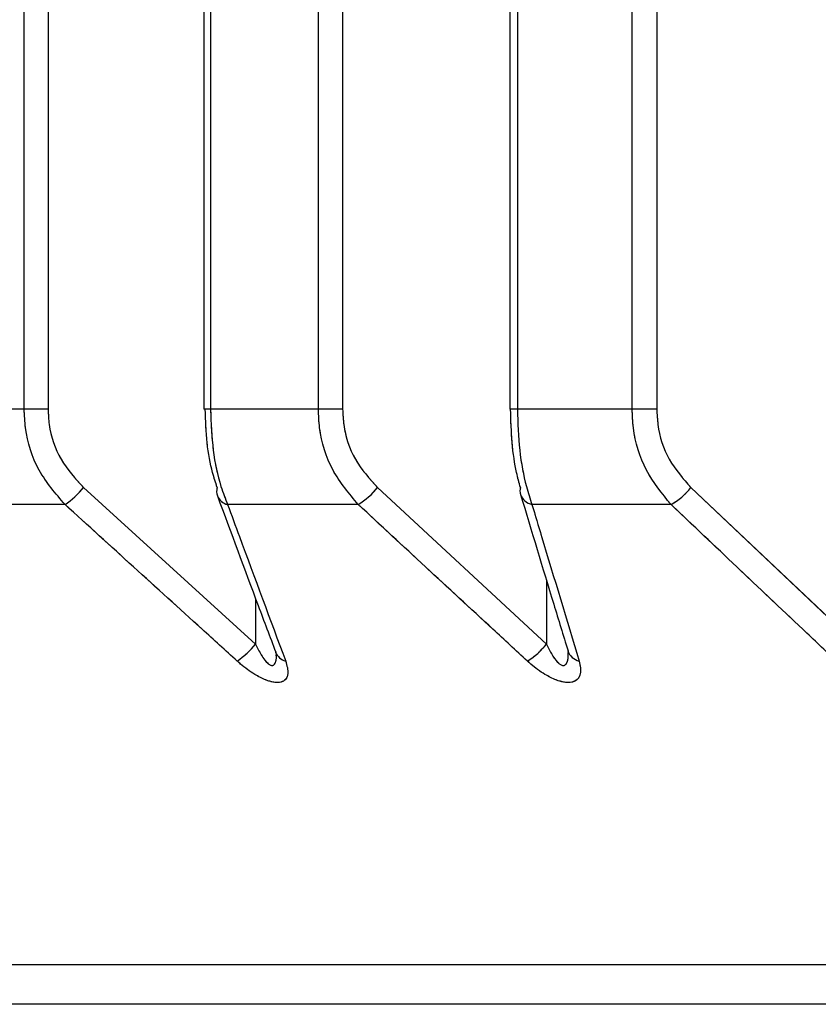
# Model space of a CAD drawing. Header units: inches. Extents: x 0.1 to 16.9, y 0.1 to 10.9.
# Tile 16 of 235: x 6.44257 to 6.44366, y 2.44266 to 2.444. Entities that reach past the tile are written whole.
import ezdxf

# ---------------------------------------------------------------- set-up
doc = ezdxf.new("R2010")
doc.units = ezdxf.units.IN
doc.header["$MEASUREMENT"] = 0
doc.linetypes.add('PHANTOM', pattern=[0.49999999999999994, 0.25, -0.05, 0.05, -0.05, 0.05, -0.05])

msp = doc.modelspace()

# ---------------------------------------------------------------- linework, layer by layer
at = {"color": 7, "linetype": 'Continuous', "lineweight": 25}
for p, q in [((6.442573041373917, 2.443469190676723), (6.442573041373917, 2.447858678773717)), ((6.442605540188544, 2.447858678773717), (6.442605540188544, 2.443469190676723)), ((6.442817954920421, 2.447858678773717), (6.442817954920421, 2.443469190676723)), ((6.442826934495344, 2.447858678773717), (6.442826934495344, 2.443469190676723)), ((6.442973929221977, 2.443469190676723), (6.442973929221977, 2.447858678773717)), ((6.443007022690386, 2.447858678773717), (6.443007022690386, 2.443469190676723)), ((6.443234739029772, 2.447858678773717), (6.443234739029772, 2.443469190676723)), ((6.443245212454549, 2.447858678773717), (6.443245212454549, 2.443469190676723)), ((6.443401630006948, 2.443469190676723), (6.443401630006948, 2.447858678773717)), ((6.443435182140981, 2.447858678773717), (6.443435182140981, 2.443469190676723)), ((6.442573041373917, 2.443469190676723), (6.442436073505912, 2.443469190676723)), ((6.442605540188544, 2.443469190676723), (6.442573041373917, 2.443469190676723)), ((6.442826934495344, 2.443469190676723), (6.442817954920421, 2.443469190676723)), ((6.442973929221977, 2.443469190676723), (6.442826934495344, 2.443469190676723)), ((6.443007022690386, 2.443469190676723), (6.442973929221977, 2.443469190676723)), ((6.443245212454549, 2.443469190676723), (6.443234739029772, 2.443469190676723)), ((6.443401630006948, 2.443469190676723), (6.443245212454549, 2.443469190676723)), ((6.443435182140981, 2.443469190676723), (6.443401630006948, 2.443469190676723)), ((6.442653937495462, 2.443362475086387), (6.442888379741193, 2.443149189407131)), ((6.443054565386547, 2.443362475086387), (6.443284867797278, 2.443149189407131)), ((6.443481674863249, 2.443362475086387), (6.443706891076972, 2.443149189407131)), ((6.442628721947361, 2.443339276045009), (6.442462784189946, 2.443339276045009)), ((6.443028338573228, 2.443339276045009), (6.44285025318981, 2.443339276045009)), ((6.443454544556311, 2.443339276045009), (6.44326504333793, 2.443339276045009)), ((6.443284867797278, 2.443236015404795), (6.443284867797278, 2.443149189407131)), ((6.442888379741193, 2.443211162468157), (6.442888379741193, 2.443149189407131)), ((6.4580042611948, 2.44271199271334), (6.440993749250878, 2.44271199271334)), ((6.457874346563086, 2.442658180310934), (6.441123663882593, 2.442658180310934))]:
    msp.add_line(p, q, dxfattribs=at)
at = {"color": 7, "linetype": 'PHANTOM', "lineweight": 18}
for p, q in [((6.442573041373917, 2.443469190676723), (6.442573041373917, 2.447858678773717)), ((6.442573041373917, 2.443469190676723), (6.442573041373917, 2.447858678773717)), ((6.442573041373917, 2.443469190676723), (6.442573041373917, 2.447858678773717)), ((6.442605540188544, 2.447858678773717), (6.442605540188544, 2.443469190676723)), ((6.442605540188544, 2.447858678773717), (6.442605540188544, 2.443469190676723)), ((6.442605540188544, 2.447858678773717), (6.442605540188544, 2.443469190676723)), ((6.442817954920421, 2.447858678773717), (6.442817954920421, 2.443469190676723)), ((6.442817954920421, 2.447858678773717), (6.442817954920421, 2.443469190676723)), ((6.442817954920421, 2.447858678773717), (6.442817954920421, 2.443469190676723)), ((6.442826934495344, 2.447858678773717), (6.442826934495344, 2.443469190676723)), ((6.442826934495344, 2.447858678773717), (6.442826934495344, 2.443469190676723)), ((6.442826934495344, 2.447858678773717), (6.442826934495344, 2.443469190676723)), ((6.442973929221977, 2.443469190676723), (6.442973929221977, 2.447858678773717)), ((6.442973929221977, 2.443469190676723), (6.442973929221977, 2.447858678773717)), ((6.442973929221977, 2.443469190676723), (6.442973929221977, 2.447858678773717)), ((6.443007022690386, 2.447858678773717), (6.443007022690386, 2.443469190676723)), ((6.443007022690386, 2.447858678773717), (6.443007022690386, 2.443469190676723)), ((6.443007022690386, 2.447858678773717), (6.443007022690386, 2.443469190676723)), ((6.443234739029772, 2.447858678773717), (6.443234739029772, 2.443469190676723)), ((6.443234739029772, 2.447858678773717), (6.443234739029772, 2.443469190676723)), ((6.443234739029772, 2.447858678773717), (6.443234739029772, 2.443469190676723)), ((6.443245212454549, 2.447858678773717), (6.443245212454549, 2.443469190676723)), ((6.443245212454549, 2.447858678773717), (6.443245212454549, 2.443469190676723)), ((6.443245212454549, 2.447858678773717), (6.443245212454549, 2.443469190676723)), ((6.443401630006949, 2.443469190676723), (6.443401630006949, 2.447858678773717)), ((6.443401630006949, 2.443469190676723), (6.443401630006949, 2.447858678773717)), ((6.443401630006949, 2.443469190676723), (6.443401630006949, 2.447858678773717)), ((6.443435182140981, 2.447858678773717), (6.443435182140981, 2.443469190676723)), ((6.443435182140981, 2.447858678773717), (6.443435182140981, 2.443469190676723)), ((6.443435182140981, 2.447858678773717), (6.443435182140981, 2.443469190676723)), ((6.442573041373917, 2.443469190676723), (6.442436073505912, 2.443469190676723)), ((6.442573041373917, 2.443469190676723), (6.442436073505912, 2.443469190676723)), ((6.442573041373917, 2.443469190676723), (6.442436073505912, 2.443469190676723)), ((6.442605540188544, 2.443469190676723), (6.442573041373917, 2.443469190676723)), ((6.442605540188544, 2.443469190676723), (6.442573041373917, 2.443469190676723)), ((6.442605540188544, 2.443469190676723), (6.442573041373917, 2.443469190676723)), ((6.442826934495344, 2.443469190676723), (6.442817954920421, 2.443469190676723)), ((6.442826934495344, 2.443469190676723), (6.442817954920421, 2.443469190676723)), ((6.442826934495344, 2.443469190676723), (6.442817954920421, 2.443469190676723)), ((6.442973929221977, 2.443469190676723), (6.442826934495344, 2.443469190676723)), ((6.442973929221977, 2.443469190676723), (6.442826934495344, 2.443469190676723)), ((6.442973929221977, 2.443469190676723), (6.442826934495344, 2.443469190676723)), ((6.443007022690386, 2.443469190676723), (6.442973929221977, 2.443469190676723)), ((6.443007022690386, 2.443469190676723), (6.442973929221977, 2.443469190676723)), ((6.443007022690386, 2.443469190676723), (6.442973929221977, 2.443469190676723)), ((6.443245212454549, 2.443469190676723), (6.443234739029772, 2.443469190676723)), ((6.443245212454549, 2.443469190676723), (6.443234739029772, 2.443469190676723)), ((6.443245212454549, 2.443469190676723), (6.443234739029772, 2.443469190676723)), ((6.443401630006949, 2.443469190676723), (6.443245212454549, 2.443469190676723)), ((6.443401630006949, 2.443469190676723), (6.443245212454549, 2.443469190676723)), ((6.443401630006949, 2.443469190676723), (6.443245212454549, 2.443469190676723)), ((6.443435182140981, 2.443469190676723), (6.443401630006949, 2.443469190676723)), ((6.443435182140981, 2.443469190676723), (6.443401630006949, 2.443469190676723)), ((6.443435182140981, 2.443469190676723), (6.443401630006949, 2.443469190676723)), ((6.442653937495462, 2.443362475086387), (6.442888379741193, 2.443149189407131)), ((6.442653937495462, 2.443362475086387), (6.442888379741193, 2.443149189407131)), ((6.442653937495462, 2.443362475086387), (6.442888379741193, 2.443149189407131)), ((6.443054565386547, 2.443362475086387), (6.443284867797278, 2.443149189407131)), ((6.443054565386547, 2.443362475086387), (6.443284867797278, 2.443149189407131)), ((6.443054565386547, 2.443362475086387), (6.443284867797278, 2.443149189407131)), ((6.443481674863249, 2.443362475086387), (6.443706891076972, 2.443149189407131)), ((6.443481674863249, 2.443362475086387), (6.443706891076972, 2.443149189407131)), ((6.443481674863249, 2.443362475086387), (6.443706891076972, 2.443149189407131)), ((6.442628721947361, 2.443339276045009), (6.442462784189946, 2.443339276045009)), ((6.442628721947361, 2.443339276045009), (6.442462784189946, 2.443339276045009)), ((6.442628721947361, 2.443339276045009), (6.442462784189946, 2.443339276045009)), ((6.443028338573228, 2.443339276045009), (6.44285025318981, 2.443339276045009)), ((6.443028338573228, 2.443339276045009), (6.44285025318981, 2.443339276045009)), ((6.443028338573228, 2.443339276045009), (6.44285025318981, 2.443339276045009)), ((6.443454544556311, 2.443339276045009), (6.44326504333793, 2.443339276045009)), ((6.443454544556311, 2.443339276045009), (6.44326504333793, 2.443339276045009)), ((6.443454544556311, 2.443339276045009), (6.44326504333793, 2.443339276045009)), ((6.443284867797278, 2.443236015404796), (6.443284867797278, 2.443149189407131)), ((6.443284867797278, 2.443236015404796), (6.443284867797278, 2.443149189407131)), ((6.443284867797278, 2.443236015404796), (6.443284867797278, 2.443149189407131)), ((6.442888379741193, 2.443211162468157), (6.442888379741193, 2.443149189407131)), ((6.442888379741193, 2.443211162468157), (6.442888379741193, 2.443149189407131)), ((6.442888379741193, 2.443211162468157), (6.442888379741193, 2.443149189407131)), ((6.4580042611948, 2.44271199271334), (6.440993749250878, 2.44271199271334)), ((6.4580042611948, 2.44271199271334), (6.44099374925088, 2.44271199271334)), ((6.4580042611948, 2.44271199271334), (6.44099374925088, 2.44271199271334)), ((6.457874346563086, 2.442658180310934), (6.441123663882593, 2.442658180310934)), ((6.457874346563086, 2.442658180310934), (6.441123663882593, 2.442658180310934)), ((6.457874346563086, 2.442658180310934), (6.441123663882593, 2.442658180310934))]:
    msp.add_line(p, q, dxfattribs=at)
at = {"color": 7, "linetype": 'Continuous', "lineweight": 25}
for centre, radius, start, end in [((6.442561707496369, 2.443437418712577), 0.0001188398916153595, 304.3263115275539, 320.9036146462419), ((6.442853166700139, 2.44335709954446), 1.783716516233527e-05, 162.4602429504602, 199.4545638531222), ((6.442975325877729, 2.443425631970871), 0.0001013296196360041, 301.5451820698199, 321.4438298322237), ((6.443266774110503, 2.443358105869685), 1.804336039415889e-05, 165.9864745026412, 196.1337415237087), ((6.443410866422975, 2.443417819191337), 8.987104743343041e-05, 299.0785971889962, 321.9887022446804), ((6.442855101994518, 2.443359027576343), 2.03379914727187e-05, 202.7620370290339, 256.2072136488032), ((6.443269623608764, 2.44336016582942), 2.138602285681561e-05, 199.3155217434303, 257.6330902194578), ((6.44279555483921, 2.443224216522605), 0.0001193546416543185, 304.6160501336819, 321.0526053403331), ((6.443205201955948, 2.443212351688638), 0.0001016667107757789, 301.8475295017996, 321.5912048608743), ((6.443334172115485, 2.443146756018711), 2.130404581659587e-05, 198.4413781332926, 257.0915196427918), ((6.442934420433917, 2.443145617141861), 2.025892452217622e-05, 202.016589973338, 255.6492443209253)]:
    msp.add_arc(centre, radius, start, end, dxfattribs=at)
at = {"color": 7, "linetype": 'PHANTOM', "lineweight": 18}
for centre, radius, start, end in [((6.442561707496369, 2.443437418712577), 0.0001188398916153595, 304.3263115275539, 320.9036146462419), ((6.442561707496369, 2.443437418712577), 0.0001188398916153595, 304.3263115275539, 320.9036146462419), ((6.442561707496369, 2.443437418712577), 0.0001188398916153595, 304.3263115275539, 320.9036146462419), ((6.442853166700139, 2.44335709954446), 1.783716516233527e-05, 162.4602429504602, 199.4545638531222), ((6.442853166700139, 2.44335709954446), 1.783716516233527e-05, 162.4602429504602, 199.4545638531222), ((6.442853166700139, 2.44335709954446), 1.783716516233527e-05, 162.4602429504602, 199.4545638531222), ((6.442975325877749, 2.44342563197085), 0.0001013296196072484, 301.5451820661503, 321.4438298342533), ((6.442975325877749, 2.44342563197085), 0.0001013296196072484, 301.5451820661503, 321.4438298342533), ((6.442975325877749, 2.44342563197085), 0.0001013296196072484, 301.5451820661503, 321.4438298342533), ((6.443266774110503, 2.443358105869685), 1.804336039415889e-05, 165.9864745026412, 196.1337415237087), ((6.443266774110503, 2.443358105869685), 1.804336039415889e-05, 165.9864745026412, 196.1337415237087), ((6.443266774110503, 2.443358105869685), 1.804336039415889e-05, 165.9864745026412, 196.1337415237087), ((6.443410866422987, 2.443417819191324), 8.987104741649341e-05, 299.0785971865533, 321.9887022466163), ((6.443410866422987, 2.443417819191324), 8.987104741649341e-05, 299.0785971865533, 321.9887022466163), ((6.443410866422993, 2.443417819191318), 8.987104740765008e-05, 299.0785971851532, 321.9887022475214), ((6.442855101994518, 2.443359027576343), 2.03379914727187e-05, 202.7620370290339, 256.2072136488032), ((6.442855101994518, 2.443359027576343), 2.03379914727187e-05, 202.7620370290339, 256.2072136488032), ((6.442855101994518, 2.443359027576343), 2.03379914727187e-05, 202.7620370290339, 256.2072136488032), ((6.443269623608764, 2.44336016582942), 2.138602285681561e-05, 199.3155217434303, 257.6330902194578), ((6.443269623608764, 2.44336016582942), 2.138602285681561e-05, 199.3155217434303, 257.6330902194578), ((6.443269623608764, 2.44336016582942), 2.138602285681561e-05, 199.3155217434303, 257.6330902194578), ((6.442795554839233, 2.443224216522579), 0.0001193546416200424, 304.6160501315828, 321.0526053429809), ((6.442795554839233, 2.443224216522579), 0.0001193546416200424, 304.6160501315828, 321.0526053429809), ((6.442795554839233, 2.443224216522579), 0.0001193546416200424, 304.6160501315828, 321.0526053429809), ((6.443205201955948, 2.443212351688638), 0.0001016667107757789, 301.8475295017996, 321.5912048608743), ((6.443205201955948, 2.443212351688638), 0.0001016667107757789, 301.8475295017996, 321.5912048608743), ((6.443205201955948, 2.443212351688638), 0.0001016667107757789, 301.8475295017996, 321.5912048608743), ((6.443334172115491, 2.443146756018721), 2.130404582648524e-05, 198.4413781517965, 257.0915196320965), ((6.443334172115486, 2.443146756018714), 2.130404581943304e-05, 198.4413781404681, 257.0915196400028), ((6.443334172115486, 2.443146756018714), 2.130404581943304e-05, 198.4413781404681, 257.0915196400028), ((6.442934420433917, 2.443145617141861), 2.025892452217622e-05, 202.016589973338, 255.6492443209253), ((6.442934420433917, 2.443145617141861), 2.025892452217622e-05, 202.016589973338, 255.6492443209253), ((6.442934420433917, 2.443145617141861), 2.025892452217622e-05, 202.016589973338, 255.6492443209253)]:
    msp.add_arc(centre, radius, start, end, dxfattribs=at)
at = {"color": 7, "linetype": 'Continuous', "lineweight": 25}
for points, knots in [([(6.442628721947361, 2.443339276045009), (6.442615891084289, 2.443354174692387), (6.442590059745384, 2.443384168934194), (6.442574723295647, 2.443431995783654), (6.442573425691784, 2.443460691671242), (6.442573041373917, 2.443469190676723)], [0, 0, 0, 0, 0.4099050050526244, 0.8252285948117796, 1, 1, 1, 1]), ([(6.442605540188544, 2.443469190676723), (6.442605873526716, 2.443462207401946), (6.442607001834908, 2.443438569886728), (6.442620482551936, 2.443399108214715), (6.442642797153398, 2.443374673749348), (6.442653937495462, 2.443362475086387)], [0, 0, 0, 0, 0.1735354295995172, 0.5873958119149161, 1, 1, 1, 1]), ([(6.442836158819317, 2.443362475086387), (6.442833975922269, 2.443369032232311), (6.44282817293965, 2.443386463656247), (6.442821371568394, 2.443422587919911), (6.442820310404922, 2.443453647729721), (6.442819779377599, 2.443469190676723)], [0, 0, 0, 0, 0.2315050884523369, 0.6154298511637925, 1, 1, 1, 1]), ([(6.442826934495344, 2.443469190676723), (6.442827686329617, 2.443450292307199), (6.442829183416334, 2.44341266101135), (6.442838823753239, 2.4433686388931), (6.442847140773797, 2.443347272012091), (6.44285025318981, 2.443339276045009)], [0, 0, 0, 0, 0.3869935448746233, 0.7705992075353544, 0.9999999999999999, 0.9999999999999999, 0.9999999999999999, 0.9999999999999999]), ([(6.443028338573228, 2.443339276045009), (6.443015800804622, 2.443354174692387), (6.442990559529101, 2.443384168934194), (6.442975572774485, 2.443431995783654), (6.442974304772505, 2.443460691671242), (6.442973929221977, 2.443469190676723)], [0, 0, 0, 0, 0.4099050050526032, 0.8252285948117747, 1, 1, 1, 1]), ([(6.443007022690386, 2.443469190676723), (6.443007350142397, 2.443462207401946), (6.443008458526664, 2.443438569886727), (6.443021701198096, 2.443399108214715), (6.443043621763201, 2.443374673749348), (6.443054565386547, 2.443362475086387)], [0, 0, 0, 0, 0.1735354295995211, 0.5873958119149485, 1, 1, 1, 1]), ([(6.443249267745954, 2.443362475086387), (6.443247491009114, 2.443369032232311), (6.44324276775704, 2.443386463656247), (6.443237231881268, 2.443422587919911), (6.443236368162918, 2.443453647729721), (6.443235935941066, 2.443469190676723)], [0, 0, 0, 0, 0.2315050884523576, 0.6154298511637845, 1, 1, 1, 1]), ([(6.443245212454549, 2.443469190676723), (6.443245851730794, 2.443450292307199), (6.443247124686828, 2.44341266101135), (6.443255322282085, 2.4433686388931), (6.443262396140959, 2.443347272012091), (6.44326504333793, 2.443339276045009)], [0, 0, 0, 0, 0.3869935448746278, 0.7705992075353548, 1, 1, 1, 1]), ([(6.443454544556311, 2.443339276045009), (6.443442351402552, 2.443354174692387), (6.443417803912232, 2.443384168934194), (6.443403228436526, 2.443431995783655), (6.443401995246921, 2.443460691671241), (6.443401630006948, 2.443469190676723)], [0, 0, 0, 0, 0.4099050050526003, 0.8252285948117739, 1, 1, 1, 1]), ([(6.443435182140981, 2.443469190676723), (6.443435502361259, 2.443462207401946), (6.443436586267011, 2.443438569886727), (6.443449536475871, 2.443399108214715), (6.443470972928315, 2.443374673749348), (6.443481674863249, 2.443362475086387)], [0, 0, 0, 0, 0.17353542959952, 0.5873958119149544, 0.9999999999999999, 0.9999999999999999, 0.9999999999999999, 0.9999999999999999]), ([(6.44283641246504, 2.44335117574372), (6.442854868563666, 2.443301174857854), (6.442881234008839, 2.443229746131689), (6.442907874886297, 2.4431592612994), (6.442915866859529, 2.443138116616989)], [0, 0, 0, 0, 0.7000108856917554, 1, 1, 1, 1]), ([(6.443249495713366, 2.443353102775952), (6.443264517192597, 2.44330310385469), (6.443285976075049, 2.443231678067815), (6.443307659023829, 2.443161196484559), (6.443314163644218, 2.443140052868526)], [0, 0, 0, 0, 0.7000121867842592, 1, 1, 1, 1]), ([(6.442863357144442, 2.443125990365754), (6.442847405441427, 2.443140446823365), (6.442769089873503, 2.443211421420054), (6.442690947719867, 2.443282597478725), (6.442628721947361, 2.443339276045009)], [0, 0, 0, 0, 0.2036849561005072, 1, 1, 1, 1]), ([(6.44285025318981, 2.443339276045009), (6.442855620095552, 2.443324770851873), (6.442881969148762, 2.443253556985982), (6.442908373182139, 2.443182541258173), (6.442929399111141, 2.443125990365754)], [0, 0, 0, 0, 0.2036849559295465, 1, 1, 1, 1]), ([(6.443258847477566, 2.443125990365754), (6.443243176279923, 2.443140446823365), (6.443166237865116, 2.443211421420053), (6.443089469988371, 2.443282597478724), (6.443028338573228, 2.443339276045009)], [0, 0, 0, 0, 0.203684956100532, 1, 1, 1, 1]), ([(6.44326504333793, 2.443339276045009), (6.443269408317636, 2.443324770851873), (6.443290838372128, 2.443253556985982), (6.443312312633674, 2.443182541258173), (6.443329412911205, 2.443125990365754)], [0, 0, 0, 0, 0.2036849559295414, 1, 1, 1, 1]), ([(6.443679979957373, 2.443125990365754), (6.443664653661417, 2.443140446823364), (6.443589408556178, 2.443211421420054), (6.443514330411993, 2.443282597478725), (6.443454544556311, 2.443339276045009)], [0, 0, 0, 0, 0.2036849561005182, 1, 1, 1, 1]), ([(6.442888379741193, 2.443149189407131), (6.442889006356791, 2.443147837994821), (6.442891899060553, 2.443141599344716), (6.442896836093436, 2.443132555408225), (6.442902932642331, 2.443124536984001), (6.44290675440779, 2.443121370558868), (6.442909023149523, 2.443120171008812), (6.442911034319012, 2.443119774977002), (6.442912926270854, 2.443120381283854), (6.442914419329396, 2.443121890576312), (6.442916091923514, 2.443125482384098), (6.44291696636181, 2.443129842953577), (6.44291661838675, 2.44313368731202), (6.442916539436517, 2.443134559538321)], [0, 0, 0, 0, 0.0714171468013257, 0.3296896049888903, 0.4889217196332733, 0.5510511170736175, 0.5873714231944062, 0.6367687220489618, 0.6839317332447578, 0.7353982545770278, 0.7934988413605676, 0.9531480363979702, 0.9999999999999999, 0.9999999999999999, 0.9999999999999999, 0.9999999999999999]), ([(6.443284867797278, 2.443149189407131), (6.443285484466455, 2.443147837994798), (6.443288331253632, 2.443141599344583), (6.443293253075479, 2.44313255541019), (6.443299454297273, 2.443124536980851), (6.443303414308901, 2.443121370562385), (6.443305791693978, 2.443120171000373), (6.443307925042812, 2.443119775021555), (6.443309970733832, 2.443120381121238), (6.443311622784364, 2.443121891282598), (6.443313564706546, 2.443125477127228), (6.443314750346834, 2.443130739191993), (6.443314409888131, 2.443135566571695), (6.44331428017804, 2.443137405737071)], [0, 0, 0, 0, 0.06792525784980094, 0.3135696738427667, 0.4650162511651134, 0.5241078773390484, 0.5586523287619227, 0.6056343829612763, 0.6504913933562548, 0.6994414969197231, 0.7547012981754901, 0.9065445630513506, 1, 1, 1, 1]), ([(6.443314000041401, 2.443139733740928), (6.443314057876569, 2.443139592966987), (6.443314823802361, 2.443137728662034), (6.443314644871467, 2.443136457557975), (6.443314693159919, 2.443137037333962), (6.443314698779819, 2.443137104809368)], [0, 0, 0, 0, 0.06731368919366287, 0.8914522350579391, 1, 1, 1, 1]), ([(6.442929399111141, 2.443125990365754), (6.44293109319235, 2.443119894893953), (6.442933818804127, 2.443110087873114), (6.442930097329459, 2.443100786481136), (6.442923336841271, 2.443096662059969), (6.44291370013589, 2.443096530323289), (6.44290125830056, 2.443100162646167), (6.442885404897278, 2.443108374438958), (6.442872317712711, 2.443118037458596), (6.44286488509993, 2.443124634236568), (6.442863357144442, 2.443125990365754)], [0, 0, 0, 0, 0.2086143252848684, 0.3356401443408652, 0.4424206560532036, 0.5496604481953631, 0.6478447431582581, 0.7774633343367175, 0.9542521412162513, 1, 1, 1, 1]), ([(6.44291570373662, 2.443137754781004), (6.442915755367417, 2.443137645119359), (6.442916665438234, 2.443135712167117), (6.442916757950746, 2.443134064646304), (6.442916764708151, 2.44313436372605), (6.442916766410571, 2.443134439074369)], [0, 0, 0, 0, 0.04305521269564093, 0.7589131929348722, 1, 1, 1, 1]), ([(6.443329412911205, 2.443125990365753), (6.443330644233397, 2.443119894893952), (6.443332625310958, 2.443110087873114), (6.443327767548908, 2.443100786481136), (6.443320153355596, 2.443096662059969), (6.443309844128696, 2.44309653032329), (6.443296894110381, 2.443100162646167), (6.443280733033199, 2.443108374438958), (6.443267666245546, 2.443118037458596), (6.443260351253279, 2.443124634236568), (6.443258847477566, 2.443125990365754)], [0, 0, 0, 0, 0.2086143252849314, 0.3356401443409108, 0.4424206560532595, 0.5496604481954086, 0.6478447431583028, 0.777463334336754, 0.9542521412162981, 1, 1, 1, 1])]:
    msp.add_open_spline(points, degree=3, knots=knots, dxfattribs=at)
at = {"color": 7, "linetype": 'PHANTOM', "lineweight": 18}
for points, knots in [([(6.442628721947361, 2.443339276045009), (6.442615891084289, 2.443354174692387), (6.442590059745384, 2.443384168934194), (6.442574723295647, 2.443431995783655), (6.442573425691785, 2.443460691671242), (6.442573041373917, 2.443469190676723)], [0, 0, 0, 0, 0.4099050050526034, 0.8252285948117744, 1, 1, 1, 1]), ([(6.442628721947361, 2.443339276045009), (6.442615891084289, 2.443354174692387), (6.442590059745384, 2.443384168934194), (6.442574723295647, 2.443431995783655), (6.442573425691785, 2.443460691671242), (6.442573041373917, 2.443469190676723)], [0, 0, 0, 0, 0.4099050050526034, 0.8252285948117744, 1, 1, 1, 1]), ([(6.442628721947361, 2.443339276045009), (6.442615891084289, 2.443354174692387), (6.442590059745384, 2.443384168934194), (6.442574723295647, 2.443431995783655), (6.442573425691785, 2.443460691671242), (6.442573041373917, 2.443469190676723)], [0, 0, 0, 0, 0.4099050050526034, 0.8252285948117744, 1, 1, 1, 1]), ([(6.442605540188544, 2.443469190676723), (6.442605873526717, 2.443462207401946), (6.442607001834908, 2.443438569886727), (6.442620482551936, 2.443399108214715), (6.442642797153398, 2.443374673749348), (6.442653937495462, 2.443362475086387)], [0, 0, 0, 0, 0.1735354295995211, 0.5873958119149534, 1, 1, 1, 1]), ([(6.442605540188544, 2.443469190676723), (6.442605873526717, 2.443462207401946), (6.442607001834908, 2.443438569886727), (6.442620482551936, 2.443399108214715), (6.442642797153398, 2.443374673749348), (6.442653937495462, 2.443362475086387)], [0, 0, 0, 0, 0.1735354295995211, 0.5873958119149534, 1, 1, 1, 1]), ([(6.442605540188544, 2.443469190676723), (6.442605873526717, 2.443462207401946), (6.442607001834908, 2.443438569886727), (6.442620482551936, 2.443399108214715), (6.442642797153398, 2.443374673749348), (6.442653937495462, 2.443362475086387)], [0, 0, 0, 0, 0.1735354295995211, 0.5873958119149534, 1, 1, 1, 1]), ([(6.442836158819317, 2.443362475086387), (6.442833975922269, 2.443369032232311), (6.44282817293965, 2.443386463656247), (6.442821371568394, 2.443422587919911), (6.442820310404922, 2.443453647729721), (6.442819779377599, 2.443469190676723)], [0, 0, 0, 0, 0.2315050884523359, 0.6154298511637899, 0.9999999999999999, 0.9999999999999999, 0.9999999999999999, 0.9999999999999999]), ([(6.442836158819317, 2.443362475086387), (6.442833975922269, 2.443369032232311), (6.44282817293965, 2.443386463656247), (6.442821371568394, 2.443422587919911), (6.442820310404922, 2.443453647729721), (6.442819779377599, 2.443469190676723)], [0, 0, 0, 0, 0.2315050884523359, 0.6154298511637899, 0.9999999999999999, 0.9999999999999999, 0.9999999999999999, 0.9999999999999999]), ([(6.442836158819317, 2.443362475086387), (6.442833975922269, 2.443369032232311), (6.44282817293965, 2.443386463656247), (6.442821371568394, 2.443422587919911), (6.442820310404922, 2.443453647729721), (6.442819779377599, 2.443469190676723)], [0, 0, 0, 0, 0.2315050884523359, 0.6154298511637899, 0.9999999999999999, 0.9999999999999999, 0.9999999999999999, 0.9999999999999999]), ([(6.442826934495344, 2.443469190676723), (6.442827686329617, 2.443450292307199), (6.442829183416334, 2.44341266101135), (6.442838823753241, 2.4433686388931), (6.442847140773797, 2.443347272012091), (6.44285025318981, 2.443339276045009)], [0, 0, 0, 0, 0.3869935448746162, 0.770599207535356, 0.9999999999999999, 0.9999999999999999, 0.9999999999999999, 0.9999999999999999]), ([(6.442826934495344, 2.443469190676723), (6.442827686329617, 2.443450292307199), (6.442829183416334, 2.44341266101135), (6.442838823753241, 2.4433686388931), (6.442847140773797, 2.443347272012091), (6.44285025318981, 2.443339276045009)], [0, 0, 0, 0, 0.3869935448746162, 0.770599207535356, 0.9999999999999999, 0.9999999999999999, 0.9999999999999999, 0.9999999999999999]), ([(6.442826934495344, 2.443469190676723), (6.442827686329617, 2.443450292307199), (6.442829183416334, 2.44341266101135), (6.442838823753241, 2.4433686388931), (6.442847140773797, 2.443347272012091), (6.44285025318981, 2.443339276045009)], [0, 0, 0, 0, 0.3869935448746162, 0.770599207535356, 0.9999999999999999, 0.9999999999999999, 0.9999999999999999, 0.9999999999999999]), ([(6.443028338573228, 2.443339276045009), (6.443015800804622, 2.443354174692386), (6.442990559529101, 2.443384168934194), (6.442975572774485, 2.443431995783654), (6.442974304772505, 2.443460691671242), (6.442973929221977, 2.443469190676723)], [0, 0, 0, 0, 0.4099050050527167, 0.8252285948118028, 1, 1, 1, 1]), ([(6.443028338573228, 2.443339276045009), (6.443015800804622, 2.443354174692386), (6.442990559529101, 2.443384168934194), (6.442975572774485, 2.443431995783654), (6.442974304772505, 2.443460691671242), (6.442973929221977, 2.443469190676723)], [0, 0, 0, 0, 0.4099050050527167, 0.8252285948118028, 1, 1, 1, 1]), ([(6.443028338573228, 2.443339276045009), (6.443015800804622, 2.443354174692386), (6.442990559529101, 2.443384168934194), (6.442975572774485, 2.443431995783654), (6.442974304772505, 2.443460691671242), (6.442973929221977, 2.443469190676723)], [0, 0, 0, 0, 0.4099050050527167, 0.8252285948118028, 1, 1, 1, 1]), ([(6.443007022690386, 2.443469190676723), (6.443007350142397, 2.443462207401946), (6.443008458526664, 2.443438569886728), (6.443021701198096, 2.443399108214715), (6.443043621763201, 2.443374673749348), (6.443054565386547, 2.443362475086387)], [0, 0, 0, 0, 0.1735354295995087, 0.587395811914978, 1, 1, 1, 1]), ([(6.443007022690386, 2.443469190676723), (6.443007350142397, 2.443462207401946), (6.443008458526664, 2.443438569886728), (6.443021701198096, 2.443399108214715), (6.443043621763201, 2.443374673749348), (6.443054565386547, 2.443362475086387)], [0, 0, 0, 0, 0.1735354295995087, 0.587395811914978, 1, 1, 1, 1]), ([(6.443007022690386, 2.443469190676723), (6.443007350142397, 2.443462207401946), (6.443008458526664, 2.443438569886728), (6.443021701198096, 2.443399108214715), (6.443043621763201, 2.443374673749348), (6.443054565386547, 2.443362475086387)], [0, 0, 0, 0, 0.1735354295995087, 0.587395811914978, 1, 1, 1, 1]), ([(6.443249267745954, 2.443362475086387), (6.443247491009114, 2.443369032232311), (6.44324276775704, 2.443386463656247), (6.443237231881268, 2.443422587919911), (6.443236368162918, 2.443453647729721), (6.443235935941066, 2.443469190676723)], [0, 0, 0, 0, 0.2315050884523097, 0.6154298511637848, 1, 1, 1, 1]), ([(6.443249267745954, 2.443362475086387), (6.443247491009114, 2.443369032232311), (6.44324276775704, 2.443386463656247), (6.443237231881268, 2.443422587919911), (6.443236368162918, 2.443453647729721), (6.443235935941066, 2.443469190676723)], [0, 0, 0, 0, 0.2315050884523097, 0.6154298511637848, 1, 1, 1, 1]), ([(6.443249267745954, 2.443362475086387), (6.443247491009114, 2.443369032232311), (6.44324276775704, 2.443386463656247), (6.443237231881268, 2.443422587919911), (6.443236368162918, 2.443453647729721), (6.443235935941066, 2.443469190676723)], [0, 0, 0, 0, 0.2315050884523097, 0.6154298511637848, 1, 1, 1, 1]), ([(6.443245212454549, 2.443469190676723), (6.443245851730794, 2.443450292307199), (6.443247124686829, 2.443412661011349), (6.443255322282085, 2.4433686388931), (6.443262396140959, 2.443347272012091), (6.44326504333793, 2.443339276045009)], [0, 0, 0, 0, 0.3869935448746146, 0.7705992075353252, 1, 1, 1, 1]), ([(6.443245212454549, 2.443469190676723), (6.443245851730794, 2.443450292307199), (6.443247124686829, 2.443412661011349), (6.443255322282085, 2.4433686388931), (6.443262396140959, 2.443347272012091), (6.44326504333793, 2.443339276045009)], [0, 0, 0, 0, 0.3869935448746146, 0.7705992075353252, 1, 1, 1, 1]), ([(6.443245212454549, 2.443469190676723), (6.443245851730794, 2.443450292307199), (6.443247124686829, 2.443412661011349), (6.443255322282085, 2.4433686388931), (6.443262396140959, 2.443347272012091), (6.44326504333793, 2.443339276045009)], [0, 0, 0, 0, 0.3869935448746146, 0.7705992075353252, 1, 1, 1, 1]), ([(6.443454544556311, 2.443339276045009), (6.443442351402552, 2.443354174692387), (6.443417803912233, 2.443384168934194), (6.443403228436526, 2.443431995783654), (6.443401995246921, 2.443460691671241), (6.443401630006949, 2.443469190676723)], [0, 0, 0, 0, 0.4099050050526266, 0.8252285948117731, 1, 1, 1, 1]), ([(6.443454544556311, 2.443339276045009), (6.443442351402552, 2.443354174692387), (6.443417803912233, 2.443384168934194), (6.443403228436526, 2.443431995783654), (6.443401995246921, 2.443460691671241), (6.443401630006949, 2.443469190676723)], [0, 0, 0, 0, 0.4099050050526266, 0.8252285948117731, 1, 1, 1, 1]), ([(6.443454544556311, 2.443339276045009), (6.443442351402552, 2.443354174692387), (6.443417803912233, 2.443384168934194), (6.443403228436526, 2.443431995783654), (6.443401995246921, 2.443460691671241), (6.443401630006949, 2.443469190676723)], [0, 0, 0, 0, 0.4099050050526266, 0.8252285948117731, 1, 1, 1, 1]), ([(6.443435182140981, 2.443469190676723), (6.443435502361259, 2.443462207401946), (6.443436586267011, 2.443438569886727), (6.443449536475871, 2.443399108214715), (6.443470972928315, 2.443374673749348), (6.443481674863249, 2.443362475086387)], [0, 0, 0, 0, 0.1735354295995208, 0.587395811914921, 0.9999999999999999, 0.9999999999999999, 0.9999999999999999, 0.9999999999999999]), ([(6.443435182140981, 2.443469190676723), (6.443435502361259, 2.443462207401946), (6.443436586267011, 2.443438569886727), (6.443449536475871, 2.443399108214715), (6.443470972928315, 2.443374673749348), (6.443481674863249, 2.443362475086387)], [0, 0, 0, 0, 0.1735354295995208, 0.587395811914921, 0.9999999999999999, 0.9999999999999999, 0.9999999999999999, 0.9999999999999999]), ([(6.443435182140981, 2.443469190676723), (6.443435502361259, 2.443462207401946), (6.443436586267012, 2.443438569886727), (6.443449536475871, 2.443399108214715), (6.443470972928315, 2.443374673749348), (6.443481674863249, 2.443362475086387)], [0, 0, 0, 0, 0.1735354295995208, 0.587395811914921, 0.9999999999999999, 0.9999999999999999, 0.9999999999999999, 0.9999999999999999]), ([(6.44283641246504, 2.44335117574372), (6.442854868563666, 2.443301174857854), (6.442881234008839, 2.443229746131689), (6.442907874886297, 2.4431592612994), (6.442915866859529, 2.443138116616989)], [0, 0, 0, 0, 0.7000108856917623, 1, 1, 1, 1]), ([(6.44283641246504, 2.44335117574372), (6.442854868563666, 2.443301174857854), (6.442881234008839, 2.443229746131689), (6.442907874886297, 2.4431592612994), (6.442915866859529, 2.443138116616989)], [0, 0, 0, 0, 0.7000108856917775, 1, 1, 1, 1]), ([(6.44283641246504, 2.44335117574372), (6.442854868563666, 2.443301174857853), (6.442881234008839, 2.443229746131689), (6.442907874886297, 2.4431592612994), (6.442915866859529, 2.443138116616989)], [0, 0, 0, 0, 0.7000108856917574, 1, 1, 1, 1]), ([(6.443249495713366, 2.443353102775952), (6.443264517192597, 2.44330310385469), (6.443285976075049, 2.443231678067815), (6.443307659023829, 2.443161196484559), (6.443314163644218, 2.443140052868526)], [0, 0, 0, 0, 0.700012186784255, 1, 1, 1, 1]), ([(6.443249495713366, 2.443353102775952), (6.443264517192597, 2.44330310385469), (6.443285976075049, 2.443231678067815), (6.443307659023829, 2.443161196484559), (6.443314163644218, 2.443140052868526)], [0, 0, 0, 0, 0.700012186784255, 1, 1, 1, 1]), ([(6.443249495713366, 2.443353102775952), (6.443264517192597, 2.44330310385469), (6.443285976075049, 2.443231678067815), (6.443307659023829, 2.443161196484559), (6.443314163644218, 2.443140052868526)], [0, 0, 0, 0, 0.700012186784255, 1, 1, 1, 1]), ([(6.442863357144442, 2.443125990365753), (6.442847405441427, 2.443140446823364), (6.442769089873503, 2.443211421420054), (6.442690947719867, 2.443282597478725), (6.442628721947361, 2.443339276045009)], [0, 0, 0, 0, 0.203684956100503, 1, 1, 1, 1]), ([(6.442863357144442, 2.443125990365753), (6.442847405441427, 2.443140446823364), (6.442769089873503, 2.443211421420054), (6.442690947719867, 2.443282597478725), (6.442628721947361, 2.443339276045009)], [0, 0, 0, 0, 0.203684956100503, 1, 1, 1, 1]), ([(6.442863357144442, 2.443125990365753), (6.442847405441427, 2.443140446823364), (6.442769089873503, 2.443211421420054), (6.442690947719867, 2.443282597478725), (6.442628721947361, 2.443339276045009)], [0, 0, 0, 0, 0.203684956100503, 1, 1, 1, 1]), ([(6.44285025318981, 2.443339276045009), (6.442855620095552, 2.443324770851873), (6.442881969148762, 2.443253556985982), (6.442908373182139, 2.443182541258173), (6.442929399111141, 2.443125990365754)], [0, 0, 0, 0, 0.2036849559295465, 1, 1, 1, 1]), ([(6.44285025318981, 2.443339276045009), (6.442855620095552, 2.443324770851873), (6.442881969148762, 2.443253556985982), (6.442908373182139, 2.443182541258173), (6.442929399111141, 2.443125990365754)], [0, 0, 0, 0, 0.2036849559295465, 1, 1, 1, 1]), ([(6.44285025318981, 2.443339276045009), (6.442855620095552, 2.443324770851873), (6.442881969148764, 2.443253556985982), (6.442908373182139, 2.443182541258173), (6.442929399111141, 2.443125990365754)], [0, 0, 0, 0, 0.2036849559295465, 1, 1, 1, 1]), ([(6.443258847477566, 2.443125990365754), (6.443243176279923, 2.443140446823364), (6.443166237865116, 2.443211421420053), (6.443089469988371, 2.443282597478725), (6.443028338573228, 2.443339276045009)], [0, 0, 0, 0, 0.2036849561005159, 1, 1, 1, 1]), ([(6.443258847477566, 2.443125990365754), (6.443243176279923, 2.443140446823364), (6.443166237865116, 2.443211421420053), (6.443089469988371, 2.443282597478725), (6.443028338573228, 2.443339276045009)], [0, 0, 0, 0, 0.2036849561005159, 1, 1, 1, 1]), ([(6.443258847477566, 2.443125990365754), (6.443243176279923, 2.443140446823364), (6.443166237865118, 2.443211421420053), (6.443089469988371, 2.443282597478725), (6.443028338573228, 2.443339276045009)], [0, 0, 0, 0, 0.2036849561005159, 1, 1, 1, 1]), ([(6.44326504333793, 2.443339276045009), (6.443269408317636, 2.443324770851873), (6.443290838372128, 2.443253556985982), (6.443312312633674, 2.443182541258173), (6.443329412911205, 2.443125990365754)], [0, 0, 0, 0, 0.2036849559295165, 1, 1, 1, 1]), ([(6.44326504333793, 2.443339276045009), (6.443269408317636, 2.443324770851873), (6.443290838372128, 2.443253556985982), (6.443312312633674, 2.443182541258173), (6.443329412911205, 2.443125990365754)], [0, 0, 0, 0, 0.2036849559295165, 1, 1, 1, 1]), ([(6.44326504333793, 2.443339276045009), (6.443269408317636, 2.443324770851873), (6.443290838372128, 2.443253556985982), (6.443312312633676, 2.443182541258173), (6.443329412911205, 2.443125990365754)], [0, 0, 0, 0, 0.2036849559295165, 1, 1, 1, 1]), ([(6.443679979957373, 2.443125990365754), (6.443664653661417, 2.443140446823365), (6.443589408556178, 2.443211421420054), (6.443514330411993, 2.443282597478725), (6.443454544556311, 2.443339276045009)], [0, 0, 0, 0, 0.2036849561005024, 1, 1, 1, 1]), ([(6.443679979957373, 2.443125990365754), (6.443664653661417, 2.443140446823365), (6.443589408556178, 2.443211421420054), (6.443514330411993, 2.443282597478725), (6.443454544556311, 2.443339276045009)], [0, 0, 0, 0, 0.2036849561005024, 1, 1, 1, 1]), ([(6.443679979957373, 2.443125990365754), (6.443664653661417, 2.443140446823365), (6.443589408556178, 2.443211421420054), (6.443514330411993, 2.443282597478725), (6.443454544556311, 2.443339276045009)], [0, 0, 0, 0, 0.2036849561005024, 1, 1, 1, 1]), ([(6.442888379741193, 2.443149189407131), (6.442889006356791, 2.443147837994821), (6.442891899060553, 2.443141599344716), (6.442896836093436, 2.443132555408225), (6.442902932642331, 2.443124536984), (6.442906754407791, 2.443121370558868), (6.442909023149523, 2.443120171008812), (6.442911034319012, 2.443119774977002), (6.442912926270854, 2.443120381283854), (6.442914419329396, 2.443121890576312), (6.442916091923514, 2.443125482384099), (6.44291696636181, 2.443129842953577), (6.44291661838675, 2.44313368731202), (6.442916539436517, 2.443134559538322)], [0, 0, 0, 0, 0.07141714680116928, 0.3296896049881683, 0.4889217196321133, 0.551051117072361, 0.5873714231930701, 0.6367687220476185, 0.6839317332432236, 0.7353982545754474, 0.79349884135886, 0.9531480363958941, 1, 1, 1, 1]), ([(6.442888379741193, 2.443149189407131), (6.442889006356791, 2.443147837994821), (6.442891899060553, 2.443141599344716), (6.442896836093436, 2.443132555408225), (6.442902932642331, 2.443124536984), (6.442906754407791, 2.443121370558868), (6.442909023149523, 2.443120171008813), (6.442911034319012, 2.443119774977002), (6.442912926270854, 2.443120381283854), (6.442914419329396, 2.443121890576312), (6.442916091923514, 2.443125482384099), (6.44291696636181, 2.443129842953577), (6.44291661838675, 2.44313368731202), (6.442916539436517, 2.443134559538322)], [0, 0, 0, 0, 0.07141714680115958, 0.3296896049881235, 0.4889217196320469, 0.551051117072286, 0.5873714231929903, 0.636768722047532, 0.6839317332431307, 0.7353982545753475, 0.7934988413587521, 0.9531480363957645, 1, 1, 1, 1]), ([(6.442888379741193, 2.443149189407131), (6.442889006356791, 2.443147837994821), (6.442891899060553, 2.443141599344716), (6.442896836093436, 2.443132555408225), (6.442902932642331, 2.443124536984), (6.442906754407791, 2.443121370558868), (6.442909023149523, 2.443120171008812), (6.442911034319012, 2.443119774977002), (6.442912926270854, 2.443120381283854), (6.442914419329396, 2.443121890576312), (6.442916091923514, 2.443125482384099), (6.44291696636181, 2.443129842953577), (6.44291661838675, 2.44313368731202), (6.442916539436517, 2.443134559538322)], [0, 0, 0, 0, 0.07141714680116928, 0.3296896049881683, 0.4889217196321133, 0.551051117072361, 0.5873714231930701, 0.6367687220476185, 0.6839317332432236, 0.7353982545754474, 0.79349884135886, 0.9531480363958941, 1, 1, 1, 1]), ([(6.443284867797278, 2.443149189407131), (6.443285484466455, 2.443147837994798), (6.443288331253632, 2.443141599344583), (6.443293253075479, 2.44313255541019), (6.443299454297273, 2.443124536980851), (6.443303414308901, 2.443121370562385), (6.443305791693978, 2.443120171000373), (6.443307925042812, 2.443119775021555), (6.443309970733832, 2.443120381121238), (6.443311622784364, 2.443121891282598), (6.443313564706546, 2.443125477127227), (6.443314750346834, 2.443130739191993), (6.443314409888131, 2.443135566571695), (6.44331428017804, 2.443137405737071)], [0, 0, 0, 0, 0.06792525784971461, 0.3135696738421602, 0.4650162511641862, 0.524107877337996, 0.5586523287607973, 0.605634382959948, 0.6504913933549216, 0.6994414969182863, 0.7547012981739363, 0.9065445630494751, 1, 1, 1, 1]), ([(6.443284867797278, 2.443149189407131), (6.443285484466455, 2.443147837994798), (6.443288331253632, 2.443141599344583), (6.443293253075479, 2.44313255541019), (6.443299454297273, 2.443124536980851), (6.443303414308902, 2.443121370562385), (6.443305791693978, 2.443120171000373), (6.443307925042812, 2.443119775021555), (6.443309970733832, 2.443120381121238), (6.443311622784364, 2.443121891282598), (6.443313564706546, 2.443125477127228), (6.443314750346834, 2.443130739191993), (6.443314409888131, 2.443135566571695), (6.44331428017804, 2.443137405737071)], [0, 0, 0, 0, 0.06792525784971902, 0.3135696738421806, 0.4650162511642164, 0.5241078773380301, 0.5586523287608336, 0.6056343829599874, 0.6504913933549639, 0.6994414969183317, 0.7547012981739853, 0.906544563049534, 1, 1, 1, 1]), ([(6.443284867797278, 2.443149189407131), (6.443285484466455, 2.443147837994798), (6.443288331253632, 2.443141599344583), (6.443293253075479, 2.44313255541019), (6.443299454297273, 2.443124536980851), (6.443303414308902, 2.443121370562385), (6.443305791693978, 2.443120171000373), (6.443307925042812, 2.443119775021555), (6.443309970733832, 2.443120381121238), (6.443311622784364, 2.443121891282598), (6.443313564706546, 2.443125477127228), (6.443314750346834, 2.443130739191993), (6.443314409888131, 2.443135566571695), (6.44331428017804, 2.443137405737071)], [0, 0, 0, 0, 0.06792525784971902, 0.3135696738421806, 0.4650162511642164, 0.5241078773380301, 0.5586523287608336, 0.6056343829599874, 0.6504913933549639, 0.6994414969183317, 0.7547012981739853, 0.906544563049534, 1, 1, 1, 1]), ([(6.443314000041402, 2.443139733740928), (6.443314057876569, 2.443139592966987), (6.443314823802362, 2.443137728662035), (6.443314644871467, 2.443136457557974), (6.443314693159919, 2.443137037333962), (6.443314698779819, 2.443137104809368)], [0, 0, 0, 0, 0.06731368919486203, 0.891452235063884, 1, 1, 1, 1]), ([(6.443314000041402, 2.443139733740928), (6.443314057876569, 2.443139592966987), (6.443314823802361, 2.443137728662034), (6.443314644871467, 2.443136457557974), (6.443314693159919, 2.443137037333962), (6.443314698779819, 2.443137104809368)], [0, 0, 0, 0, 0.0673136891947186, 0.8914522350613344, 1, 1, 1, 1]), ([(6.443314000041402, 2.443139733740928), (6.443314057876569, 2.443139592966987), (6.443314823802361, 2.443137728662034), (6.443314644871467, 2.443136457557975), (6.443314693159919, 2.443137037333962), (6.443314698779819, 2.443137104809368)], [0, 0, 0, 0, 0.06731368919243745, 0.8914522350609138, 1, 1, 1, 1]), ([(6.442929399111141, 2.443125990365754), (6.44293109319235, 2.443119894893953), (6.442933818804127, 2.443110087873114), (6.442930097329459, 2.443100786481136), (6.442923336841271, 2.443096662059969), (6.44291370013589, 2.443096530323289), (6.44290125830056, 2.443100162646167), (6.442885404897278, 2.443108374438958), (6.442872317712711, 2.443118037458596), (6.442864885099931, 2.443124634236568), (6.442863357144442, 2.443125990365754)], [0, 0, 0, 0, 0.2086143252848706, 0.3356401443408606, 0.4424206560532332, 0.5496604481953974, 0.6478447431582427, 0.7774633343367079, 0.9542521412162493, 1, 1, 1, 1]), ([(6.442929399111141, 2.443125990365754), (6.44293109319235, 2.443119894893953), (6.442933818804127, 2.443110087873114), (6.442930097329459, 2.443100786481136), (6.442923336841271, 2.443096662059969), (6.44291370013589, 2.443096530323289), (6.44290125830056, 2.443100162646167), (6.442885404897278, 2.443108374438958), (6.442872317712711, 2.443118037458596), (6.442864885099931, 2.443124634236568), (6.442863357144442, 2.443125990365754)], [0, 0, 0, 0, 0.2086143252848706, 0.3356401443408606, 0.4424206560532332, 0.5496604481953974, 0.6478447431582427, 0.7774633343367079, 0.9542521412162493, 1, 1, 1, 1]), ([(6.442929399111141, 2.443125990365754), (6.44293109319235, 2.443119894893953), (6.442933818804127, 2.443110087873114), (6.442930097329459, 2.443100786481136), (6.442923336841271, 2.443096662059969), (6.44291370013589, 2.443096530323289), (6.44290125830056, 2.443100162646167), (6.442885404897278, 2.443108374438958), (6.442872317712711, 2.443118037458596), (6.442864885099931, 2.443124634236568), (6.442863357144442, 2.443125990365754)], [0, 0, 0, 0, 0.2086143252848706, 0.3356401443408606, 0.4424206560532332, 0.5496604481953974, 0.6478447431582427, 0.7774633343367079, 0.9542521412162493, 1, 1, 1, 1]), ([(6.44291570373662, 2.443137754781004), (6.442915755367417, 2.443137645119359), (6.442916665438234, 2.443135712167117), (6.442916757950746, 2.443134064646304), (6.442916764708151, 2.44313436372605), (6.442916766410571, 2.443134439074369)], [0, 0, 0, 0, 0.04305521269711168, 0.7589131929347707, 1, 1, 1, 1]), ([(6.44291570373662, 2.443137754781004), (6.442915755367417, 2.443137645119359), (6.442916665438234, 2.443135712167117), (6.442916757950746, 2.443134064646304), (6.442916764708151, 2.44313436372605), (6.442916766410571, 2.443134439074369)], [0, 0, 0, 0, 0.04305521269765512, 0.7589131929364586, 0.9999999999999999, 0.9999999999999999, 0.9999999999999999, 0.9999999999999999]), ([(6.44291570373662, 2.443137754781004), (6.442915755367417, 2.443137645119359), (6.442916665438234, 2.443135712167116), (6.442916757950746, 2.443134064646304), (6.442916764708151, 2.44313436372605), (6.442916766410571, 2.443134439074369)], [0, 0, 0, 0, 0.04305521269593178, 0.7589131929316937, 1, 1, 1, 1]), ([(6.443329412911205, 2.443125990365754), (6.443330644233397, 2.443119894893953), (6.443332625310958, 2.443110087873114), (6.443327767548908, 2.443100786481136), (6.443320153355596, 2.443096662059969), (6.443309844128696, 2.443096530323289), (6.443296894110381, 2.443100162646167), (6.443280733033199, 2.443108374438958), (6.443267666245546, 2.443118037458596), (6.443260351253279, 2.443124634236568), (6.443258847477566, 2.443125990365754)], [0, 0, 0, 0, 0.2086143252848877, 0.335640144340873, 0.4424206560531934, 0.5496604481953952, 0.6478447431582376, 0.7774633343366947, 0.9542521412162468, 1, 1, 1, 1]), ([(6.443329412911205, 2.443125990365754), (6.443330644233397, 2.443119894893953), (6.443332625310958, 2.443110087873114), (6.443327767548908, 2.443100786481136), (6.443320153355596, 2.443096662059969), (6.443309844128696, 2.443096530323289), (6.443296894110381, 2.443100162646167), (6.443280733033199, 2.443108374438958), (6.443267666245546, 2.443118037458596), (6.443260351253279, 2.443124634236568), (6.443258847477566, 2.443125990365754)], [0, 0, 0, 0, 0.2086143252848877, 0.335640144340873, 0.4424206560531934, 0.5496604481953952, 0.6478447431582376, 0.7774633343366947, 0.9542521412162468, 1, 1, 1, 1]), ([(6.443329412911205, 2.443125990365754), (6.443330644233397, 2.443119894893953), (6.443332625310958, 2.443110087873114), (6.443327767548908, 2.443100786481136), (6.443320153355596, 2.443096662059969), (6.443309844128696, 2.443096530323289), (6.443296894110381, 2.443100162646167), (6.443280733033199, 2.443108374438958), (6.443267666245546, 2.443118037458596), (6.443260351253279, 2.443124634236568), (6.443258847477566, 2.443125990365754)], [0, 0, 0, 0, 0.2086143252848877, 0.335640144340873, 0.4424206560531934, 0.5496604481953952, 0.6478447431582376, 0.7774633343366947, 0.9542521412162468, 1, 1, 1, 1])]:
    msp.add_open_spline(points, degree=3, knots=knots, dxfattribs=at)

doc.saveas('drawing.dxf')
